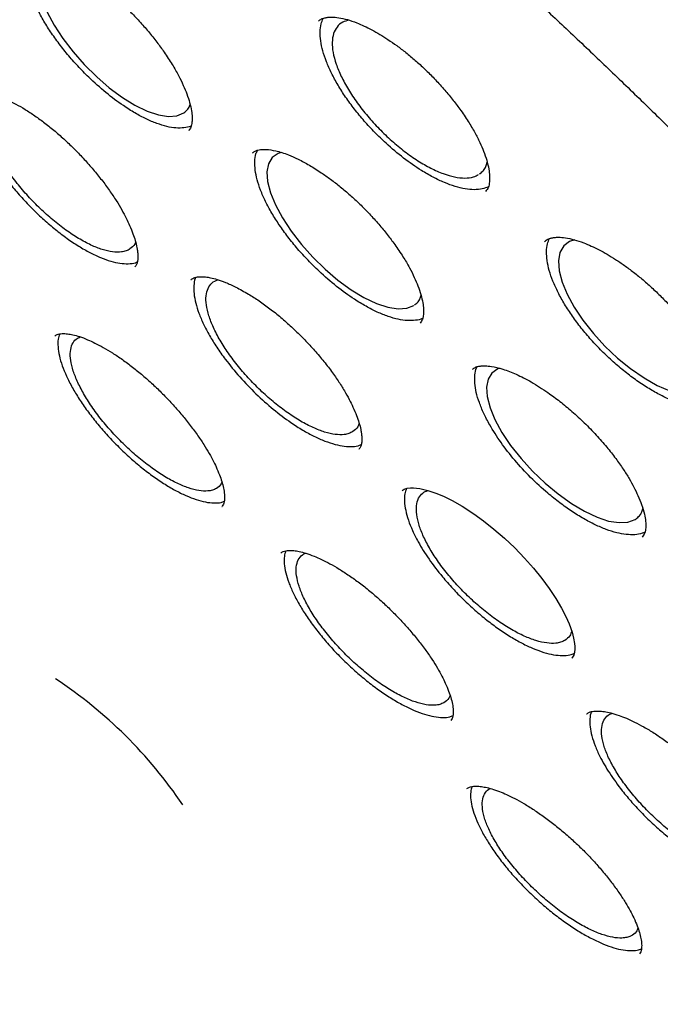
# Model space of a CAD drawing. Header units: millimetres. Extents: x 8 to 1577, y 12 to 2534.
# Tile 24 of 65: x 1329 to 1338, y 875 to 890. Entities that reach past the tile are written whole.
import ezdxf

# ---------------------------------------------------------------- set-up
doc = ezdxf.new("R2010")
doc.units = ezdxf.units.MM

msp = doc.modelspace()

# ---------------------------------------------------------------- linework, layer by layer
at = {"color": 7, "linetype": 'Continuous', "lineweight": 30}
for p, q in [((1335.371, 887.391), (1335.381, 887.395)), ((1331.18, 885.853), (1331.177, 885.85)), ((1331.628, 882.557), (1331.631, 882.56)), ((1336.927, 879.543), (1336.922, 879.539))]:
    msp.add_line(p, q, dxfattribs=at)
at = {"color": 7, "linetype": 'Continuous', "lineweight": 30, "flags": 128}
for points in [[(1329.172, 890.52), (1329.114, 890.503), (1329.032, 890.44), (1328.982, 890.349), (1328.962, 890.227), (1328.974, 890.085), (1329.017, 889.919), (1329.089, 889.742), (1329.192, 889.55), (1329.317, 889.358), (1329.467, 889.162), (1329.629, 888.977), (1329.81, 888.798), (1329.993, 888.641), (1330.183, 888.5), (1330.366, 888.388), (1330.545, 888.301), (1330.706, 888.247), (1330.854, 888.223), (1330.976, 888.233), (1331.076, 888.276), (1331.076, 888.276)], [(1332.488, 887.7), (1332.444, 887.688), (1332.359, 887.627), (1332.306, 887.538), (1332.283, 887.418), (1332.293, 887.279), (1332.335, 887.115), (1332.406, 886.94), (1332.508, 886.75), (1332.633, 886.56), (1332.783, 886.366), (1332.947, 886.182), (1333.129, 886.005), (1333.314, 885.848), (1333.507, 885.708), (1333.692, 885.596), (1333.875, 885.509), (1334.039, 885.454), (1334.19, 885.43), (1334.316, 885.438), (1334.418, 885.48), (1334.418, 885.48)], [(1336.753, 886.432), (1336.678, 886.409), (1336.592, 886.343), (1336.538, 886.249), (1336.515, 886.126), (1336.525, 885.984), (1336.568, 885.818), (1336.641, 885.642), (1336.745, 885.452), (1336.871, 885.263), (1337.024, 885.069), (1337.191, 884.888), (1337.376, 884.714), (1337.564, 884.561), (1337.76, 884.425), (1337.948, 884.318), (1338.133, 884.236), (1338.3, 884.187), (1338.454, 884.168), (1338.58, 884.182), (1338.685, 884.228), (1338.685, 884.228)], [(1335.666, 884.563), (1335.638, 884.556), (1335.551, 884.496), (1335.497, 884.409), (1335.473, 884.291), (1335.482, 884.154), (1335.523, 883.992), (1335.594, 883.82), (1335.696, 883.633), (1335.822, 883.445), (1335.973, 883.253), (1336.139, 883.071), (1336.323, 882.895), (1336.51, 882.74), (1336.705, 882.601), (1336.893, 882.489), (1337.078, 882.402), (1337.245, 882.347), (1337.398, 882.323), (1337.526, 882.33), (1337.631, 882.37), (1337.631, 882.37)], [(1334.245, 882.79), (1334.277, 882.81), (1334.321, 882.822), (1334.367, 882.827), (1334.409, 882.827), (1334.453, 882.824), (1334.504, 882.817), (1334.619, 882.791), (1334.735, 882.752), (1334.846, 882.706), (1334.971, 882.644), (1335.118, 882.561), (1335.287, 882.451), (1335.428, 882.349), (1335.578, 882.23), (1335.733, 882.096), (1335.882, 881.955), (1336.023, 881.809), (1336.155, 881.661), (1336.275, 881.512), (1336.383, 881.365), (1336.478, 881.221), (1336.56, 881.083), (1336.624, 880.959), (1336.671, 880.851), (1336.713, 880.734), (1336.736, 880.644), (1336.749, 880.568), (1336.753, 880.526), (1336.753, 880.486), (1336.749, 880.441), (1336.738, 880.396), (1336.711, 880.354), (1336.711, 880.354)]]:
    msp.add_lwpolyline(points, dxfattribs=at)
at = {"color": 7, "linetype": 'Continuous', "lineweight": 30}
msp.add_arc((1325.531, 874.494), 6.669, 34.0035, 56.488, dxfattribs=at)
for points, knots in [([(1306.867, 905.253), (1306.817, 905.203), (1306.72, 905.11), (1306.598, 904.981), (1306.502, 904.874), (1306.422, 904.78), (1306.353, 904.697), (1306.294, 904.622), (1306.237, 904.549), (1306.183, 904.476), (1306.128, 904.399), (1306.071, 904.316), (1306.011, 904.227), (1305.955, 904.138), (1305.907, 904.059), (1305.866, 903.99), (1305.829, 903.924), (1305.787, 903.849), (1305.738, 903.756), (1305.68, 903.642), (1305.621, 903.519), (1305.564, 903.391), (1305.512, 903.265), (1305.455, 903.121), (1305.397, 902.961), (1305.34, 902.786), (1305.292, 902.623), (1305.25, 902.47), (1305.214, 902.323), (1305.181, 902.174), (1305.15, 902.022), (1305.123, 901.871), (1305.098, 901.716), (1305.076, 901.555), (1305.055, 901.375), (1305.037, 901.176), (1305.023, 900.976), (1305.014, 900.789), (1305.009, 900.627), (1305.007, 900.482), (1305.007, 900.355), (1305.008, 900.244), (1305.011, 900.12), (1305.016, 899.971), (1305.024, 899.786), (1305.039, 899.555), (1305.063, 899.271), (1305.102, 898.926), (1305.154, 898.542), (1305.21, 898.203), (1305.262, 897.921), (1305.303, 897.714), (1305.345, 897.514), (1305.386, 897.332), (1305.423, 897.172), (1305.456, 897.034), (1305.484, 896.92), (1305.507, 896.829), (1305.525, 896.76), (1305.541, 896.697), (1305.56, 896.627), (1305.584, 896.535), (1305.615, 896.421), (1305.655, 896.278), (1305.705, 896.106), (1305.762, 895.912), (1305.824, 895.712), (1305.886, 895.515), (1305.974, 895.244), (1306.09, 894.903), (1306.235, 894.498), (1306.381, 894.106), (1306.537, 893.708), (1306.708, 893.287), (1306.9, 892.833), (1307.116, 892.344), (1307.357, 891.818), (1307.608, 891.293), (1307.863, 890.776), (1308.11, 890.292), (1308.357, 889.822), (1308.597, 889.376), (1308.828, 888.958), (1309.048, 888.567), (1309.227, 888.255), (1309.369, 888.012), (1309.474, 887.833), (1309.567, 887.675), (1309.645, 887.544), (1309.705, 887.444), (1309.755, 887.361), (1309.807, 887.275), (1309.871, 887.17), (1309.953, 887.035), (1310.054, 886.869), (1310.177, 886.671), (1310.318, 886.444), (1310.48, 886.187), (1310.661, 885.904), (1310.941, 885.469), (1311.319, 884.895), (1311.828, 884.143), (1312.375, 883.356), (1312.963, 882.536), (1313.61, 881.657), (1314.319, 880.721), (1315.097, 879.725), (1315.889, 878.743), (1316.693, 877.772), (1317.509, 876.815), (1318.383, 875.815), (1319.323, 874.772), (1320.332, 873.686), (1321.36, 872.611), (1322.413, 871.544), (1323.488, 870.485), (1324.584, 869.439), (1325.692, 868.413), (1326.811, 867.408), (1327.859, 866.495), (1328.841, 865.664), (1329.761, 864.906), (1330.702, 864.152), (1331.663, 863.403), (1332.606, 862.691), (1333.52, 862.02), (1334.392, 861.399), (1335.246, 860.808), (1335.929, 860.351), (1336.447, 860.011), (1336.807, 859.778), (1337.163, 859.551), (1337.506, 859.336), (1337.821, 859.141), (1338.097, 858.972), (1338.315, 858.841), (1338.482, 858.741), (1338.612, 858.663), (1338.743, 858.586), (1338.894, 858.497), (1339.075, 858.391), (1339.283, 858.27), (1339.515, 858.138), (1339.765, 857.996), (1340.075, 857.824), (1340.45, 857.619), (1340.893, 857.381), (1341.368, 857.134), (1341.875, 856.878), (1342.423, 856.609), (1342.987, 856.344), (1343.541, 856.094), (1344.047, 855.875), (1344.507, 855.685), (1344.923, 855.519), (1345.295, 855.377), (1345.636, 855.251), (1345.962, 855.136), (1346.288, 855.025), (1346.621, 854.916), (1346.962, 854.811), (1347.23, 854.732), (1347.419, 854.679), (1347.523, 854.65), (1347.611, 854.626), (1347.685, 854.607), (1347.746, 854.591), (1347.803, 854.576), (1347.87, 854.558), (1347.966, 854.534), (1348.095, 854.502), (1348.26, 854.463), (1348.455, 854.418), (1348.679, 854.37), (1348.961, 854.313), (1349.278, 854.255), (1349.61, 854.202), (1349.908, 854.161), (1350.174, 854.129), (1350.409, 854.106), (1350.614, 854.089), (1350.792, 854.077), (1350.948, 854.069), (1351.088, 854.063), (1351.216, 854.06), (1351.345, 854.058), (1351.485, 854.057), (1351.644, 854.058), (1351.82, 854.063), (1352.045, 854.073), (1352.317, 854.092), (1352.632, 854.125), (1352.96, 854.173), (1353.296, 854.238), (1353.587, 854.308), (1353.834, 854.379), (1354.027, 854.441), (1354.203, 854.504), (1354.357, 854.565), (1354.493, 854.622), (1354.673, 854.703), (1354.907, 854.819), (1355.133, 854.948), (1355.293, 855.049), (1355.384, 855.109), (1355.457, 855.159), (1355.52, 855.204), (1355.583, 855.25), (1355.657, 855.305), (1355.727, 855.36), (1355.786, 855.407), (1355.83, 855.443), (1355.868, 855.475), (1355.901, 855.504), (1355.936, 855.534), (1355.982, 855.574), (1356.046, 855.632), (1356.13, 855.71), (1356.232, 855.809), (1356.304, 855.885), (1356.343, 855.925)], [0, 0, 0, 0, 0.0037612, 0.0071325, 0.010107, 0.0126216, 0.0146703, 0.0165237, 0.0183593, 0.0202922, 0.0221271, 0.0242578, 0.0266634, 0.0289199, 0.0308594, 0.0324824, 0.0338915, 0.0354563, 0.0378364, 0.0405522, 0.0435739, 0.0465749, 0.0494647, 0.0522435, 0.0563858, 0.0602464, 0.0638156, 0.0670119, 0.0701336, 0.0732715, 0.0764258, 0.0797207, 0.0826672, 0.0859454, 0.089555, 0.0934958, 0.0977609, 0.1011933, 0.1042697, 0.1069905, 0.1093558, 0.1113659, 0.1131681, 0.1162293, 0.1195918, 0.1232554, 0.1287259, 0.1347591, 0.1413544, 0.1485111, 0.1519068, 0.1554125, 0.158735, 0.1616796, 0.1642466, 0.1664363, 0.1682487, 0.169684, 0.1707424, 0.1715448, 0.1726326, 0.1740709, 0.1758596, 0.1779986, 0.1807559, 0.1838547, 0.1869237, 0.1899175, 0.1928361, 0.1991899, 0.2051561, 0.2107353, 0.21633, 0.2223797, 0.2287643, 0.2355876, 0.2428494, 0.2505494, 0.2571069, 0.2637725, 0.2700162, 0.2758033, 0.2813764, 0.286449, 0.2910213, 0.2935247, 0.2958481, 0.2979239, 0.2996026, 0.3008786, 0.3017705, 0.3028024, 0.3041496, 0.3058119, 0.3079608, 0.3104772, 0.3133609, 0.3166119, 0.32023, 0.324065, 0.3330153, 0.3418308, 0.3521492, 0.3622765, 0.3722132, 0.3845875, 0.3967737, 0.4088324, 0.4207637, 0.4325677, 0.4442448, 0.4579126, 0.4715784, 0.4852431, 0.4989076, 0.5128207, 0.5267343, 0.5406485, 0.5545636, 0.5684798, 0.5795193, 0.5907973, 0.6023141, 0.6140701, 0.626066, 0.6369469, 0.6477322, 0.6582901, 0.6686206, 0.6731849, 0.6777033, 0.6821759, 0.6865992, 0.6906609, 0.6941574, 0.6970886, 0.6989913, 0.7005465, 0.7020732, 0.7040071, 0.7063509, 0.7090519, 0.712072, 0.7153202, 0.7187966, 0.7241588, 0.7299871, 0.7362819, 0.7430435, 0.7502641, 0.7584749, 0.7661201, 0.7731991, 0.7797114, 0.7856566, 0.7910342, 0.7958441, 0.8005921, 0.8054121, 0.8104062, 0.8155747, 0.8209177, 0.8227558, 0.8243703, 0.825754, 0.8269068, 0.8278287, 0.8286016, 0.8296328, 0.8309777, 0.8331139, 0.8357463, 0.8388751, 0.8425007, 0.8466133, 0.8526963, 0.8582923, 0.8634009, 0.8680217, 0.8721542, 0.875798, 0.8789117, 0.8817373, 0.884285, 0.8865547, 0.8888187, 0.8914116, 0.8943735, 0.8977047, 0.9014056, 0.9072819, 0.913569, 0.9202219, 0.9272412, 0.9345743, 0.9389708, 0.9433168, 0.9472667, 0.9507727, 0.9538342, 0.9566487, 0.9634253, 0.9704035, 0.9730075, 0.9752887, 0.9772005, 0.9784381, 0.9800141, 0.9819288, 0.9840733, 0.9853575, 0.9864916, 0.9874755, 0.9883091, 0.9890629, 0.9901212, 0.991834, 0.9940511, 0.9967728, 1, 1, 1, 1]), ([(1307.827, 903.103), (1307.884, 903.15), (1308.003, 903.246), (1308.197, 903.379), (1308.405, 903.505), (1308.624, 903.62), (1308.853, 903.724), (1309.092, 903.816), (1309.341, 903.898), (1309.6, 903.968), (1309.869, 904.027), (1310.147, 904.075), (1310.435, 904.111), (1310.733, 904.137), (1311.04, 904.151), (1311.356, 904.154), (1311.681, 904.146), (1312.016, 904.127), (1312.36, 904.096), (1312.712, 904.054), (1313.073, 904.001), (1313.442, 903.937), (1313.82, 903.861), (1314.206, 903.774), (1314.6, 903.676), (1315.002, 903.567), (1315.411, 903.447), (1315.827, 903.315), (1316.251, 903.173), (1316.682, 903.019), (1317.119, 902.855), (1317.563, 902.68), (1318.013, 902.494), (1318.469, 902.297), (1318.932, 902.09), (1319.399, 901.872), (1319.873, 901.644), (1320.351, 901.405), (1320.834, 901.157), (1321.323, 900.898), (1321.815, 900.629), (1322.312, 900.35), (1322.813, 900.062), (1323.317, 899.764), (1323.826, 899.457), (1324.337, 899.14), (1324.852, 898.814), (1325.369, 898.479), (1325.889, 898.136), (1326.411, 897.783), (1326.935, 897.423), (1327.461, 897.053), (1327.988, 896.676), (1328.517, 896.291), (1329.047, 895.898), (1329.578, 895.497), (1330.109, 895.088), (1330.641, 894.673), (1331.172, 894.25), (1331.704, 893.821), (1332.235, 893.385), (1332.765, 892.943), (1333.294, 892.494), (1333.822, 892.039), (1334.349, 891.579), (1334.874, 891.112), (1335.396, 890.641), (1335.917, 890.164), (1336.435, 889.683), (1336.951, 889.196), (1337.464, 888.706), (1337.973, 888.21), (1338.479, 887.711), (1338.982, 887.209), (1339.48, 886.702), (1339.974, 886.193), (1340.465, 885.68), (1340.95, 885.164), (1341.431, 884.646), (1341.906, 884.126), (1342.376, 883.603), (1342.841, 883.079), (1343.3, 882.553), (1343.754, 882.026), (1344.201, 881.497), (1344.641, 880.968), (1345.075, 880.438), (1345.503, 879.908), (1345.923, 879.378), (1346.337, 878.848), (1346.742, 878.318), (1347.141, 877.789), (1347.531, 877.261), (1347.914, 876.734), (1348.289, 876.209), (1348.655, 875.685), (1349.013, 875.163), (1349.362, 874.643), (1349.703, 874.126), (1350.034, 873.611), (1350.357, 873.099), (1350.67, 872.59), (1350.974, 872.085), (1351.268, 871.583), (1351.553, 871.086), (1351.828, 870.592), (1352.093, 870.103), (1352.348, 869.618), (1352.592, 869.138), (1352.827, 868.663), (1353.051, 868.193), (1353.264, 867.729), (1353.467, 867.271), (1353.66, 866.818), (1353.841, 866.372), (1354.012, 865.932), (1354.172, 865.499), (1354.32, 865.072), (1354.458, 864.653), (1354.585, 864.241), (1354.7, 863.836), (1354.804, 863.439), (1354.898, 863.05), (1354.979, 862.669), (1355.05, 862.296), (1355.109, 861.931), (1355.157, 861.575), (1355.194, 861.228), (1355.219, 860.89), (1355.234, 860.56), (1355.236, 860.24), (1355.228, 859.93), (1355.209, 859.628), (1355.178, 859.337), (1355.136, 859.055), (1355.084, 858.782), (1355.02, 858.52), (1354.945, 858.267), (1354.859, 858.024), (1354.762, 857.792), (1354.654, 857.569), (1354.535, 857.356), (1354.404, 857.154), (1354.285, 856.99), (1354.206, 856.898), (1354.179, 856.865)], [0, 0, 0, 0, 0.0066712, 0.0138408, 0.0209964, 0.0281344, 0.0352527, 0.0423507, 0.049429, 0.056489, 0.0635328, 0.0705627, 0.0775809, 0.0845897, 0.0915911, 0.0985868, 0.1055785, 0.1125673, 0.1195544, 0.1265405, 0.1335264, 0.1405124, 0.1474989, 0.1544863, 0.1614749, 0.1684646, 0.1754558, 0.1824484, 0.1894425, 0.1964381, 0.2034351, 0.2104336, 0.2174334, 0.2244346, 0.2314371, 0.2384408, 0.2454456, 0.2524516, 0.2594586, 0.2664666, 0.2734756, 0.2804854, 0.2874961, 0.2945075, 0.3015197, 0.3085325, 0.315546, 0.3225601, 0.3295748, 0.33659, 0.3436057, 0.3506219, 0.3576385, 0.3646555, 0.3716728, 0.3786906, 0.3857086, 0.392727, 0.3997456, 0.4067645, 0.4137836, 0.4208029, 0.4278225, 0.4348422, 0.441862, 0.448882, 0.4559021, 0.4629224, 0.4699427, 0.4769631, 0.4839835, 0.491004, 0.4980246, 0.5050451, 0.5120657, 0.5190862, 0.5261067, 0.5331271, 0.5401475, 0.5471678, 0.554188, 0.5612081, 0.568228, 0.5752478, 0.5822675, 0.5892869, 0.5963062, 0.6033253, 0.6103441, 0.6173626, 0.6243809, 0.6313988, 0.6384165, 0.6454337, 0.6524506, 0.6594671, 0.6664832, 0.6734988, 0.6805138, 0.6875284, 0.6945424, 0.7015557, 0.7085684, 0.7155805, 0.7225917, 0.7296022, 0.7366119, 0.7436207, 0.7506285, 0.7576354, 0.7646411, 0.7716458, 0.7786493, 0.7856515, 0.7926525, 0.7996521, 0.8066503, 0.813647, 0.8206423, 0.827636, 0.8346282, 0.8416188, 0.848608, 0.8555959, 0.8625824, 0.869568, 0.8765527, 0.8835371, 0.8905215, 0.8975065, 0.9044928, 0.9114814, 0.9184734, 0.9254703, 0.9324737, 0.9394856, 0.9465081, 0.9535435, 0.9605941, 0.967662, 0.9747491, 0.9818563, 0.9889838, 0.9961302, 1, 1, 1, 1]), ([(1307.648, 902.567), (1307.624, 902.539), (1307.547, 902.449), (1307.427, 902.284), (1307.289, 902.074), (1307.162, 901.853), (1307.047, 901.621), (1306.943, 901.379), (1306.851, 901.126), (1306.77, 900.863), (1306.7, 900.59), (1306.642, 900.308), (1306.596, 900.015), (1306.562, 899.713), (1306.539, 899.401), (1306.528, 899.08), (1306.529, 898.75), (1306.542, 898.411), (1306.566, 898.063), (1306.602, 897.707), (1306.65, 897.342), (1306.71, 896.97), (1306.781, 896.589), (1306.863, 896.201), (1306.957, 895.805), (1307.063, 895.401), (1307.18, 894.991), (1307.308, 894.573), (1307.447, 894.149), (1307.598, 893.718), (1307.759, 893.28), (1307.932, 892.837), (1308.115, 892.387), (1308.309, 891.932), (1308.514, 891.471), (1308.73, 891.004), (1308.955, 890.532), (1309.192, 890.056), (1309.438, 889.574), (1309.695, 889.088), (1309.961, 888.598), (1310.238, 888.104), (1310.524, 887.605), (1310.82, 887.103), (1311.125, 886.598), (1311.44, 886.09), (1311.764, 885.578), (1312.097, 885.064), (1312.438, 884.548), (1312.789, 884.029), (1313.148, 883.508), (1313.515, 882.986), (1313.89, 882.462), (1314.274, 881.937), (1314.665, 881.411), (1315.064, 880.884), (1315.471, 880.357), (1315.884, 879.829), (1316.305, 879.302), (1316.733, 878.774), (1317.167, 878.248), (1317.608, 877.722), (1318.055, 877.197), (1318.508, 876.673), (1318.967, 876.15), (1319.431, 875.63), (1319.901, 875.111), (1320.376, 874.595), (1320.856, 874.081), (1321.341, 873.57), (1321.83, 873.061), (1322.323, 872.556), (1322.821, 872.055), (1323.322, 871.557), (1323.827, 871.063), (1324.335, 870.573), (1324.846, 870.087), (1325.36, 869.606), (1325.877, 869.13), (1326.395, 868.659), (1326.916, 868.193), (1327.439, 867.733), (1327.964, 867.279), (1328.49, 866.83), (1329.017, 866.387), (1329.545, 865.951), (1330.073, 865.522), (1330.602, 865.099), (1331.131, 864.683), (1331.659, 864.274), (1332.188, 863.873), (1332.716, 863.479), (1333.243, 863.093), (1333.768, 862.715), (1334.293, 862.344), (1334.816, 861.982), (1335.337, 861.629), (1335.855, 861.284), (1336.372, 860.948), (1336.886, 860.621), (1337.397, 860.303), (1337.905, 859.994), (1338.41, 859.695), (1338.911, 859.405), (1339.408, 859.124), (1339.902, 858.854), (1340.391, 858.593), (1340.875, 858.343), (1341.356, 858.102), (1341.831, 857.872), (1342.301, 857.652), (1342.766, 857.443), (1343.225, 857.245), (1343.678, 857.057), (1344.126, 856.88), (1344.567, 856.713), (1345.002, 856.558), (1345.431, 856.414), (1345.852, 856.281), (1346.267, 856.159), (1346.675, 856.049), (1347.075, 855.949), (1347.468, 855.862), (1347.853, 855.785), (1348.231, 855.72), (1348.6, 855.667), (1348.961, 855.626), (1349.314, 855.596), (1349.658, 855.578), (1349.994, 855.571), (1350.321, 855.577), (1350.638, 855.594), (1350.947, 855.623), (1351.245, 855.663), (1351.535, 855.716), (1351.814, 855.78), (1352.083, 855.856), (1352.342, 855.944), (1352.591, 856.043), (1352.829, 856.154), (1353.056, 856.276), (1353.273, 856.409), (1353.472, 856.548), (1353.593, 856.647), (1353.65, 856.693)], [0, 0, 0, 0, 0.003066, 0.009994, 0.01693, 0.023877, 0.030838, 0.037815, 0.04481, 0.051823, 0.058853, 0.065899, 0.072959, 0.080031, 0.087114, 0.094205, 0.101302, 0.108404, 0.11551, 0.122619, 0.129728, 0.136838, 0.143948, 0.151058, 0.158166, 0.165273, 0.172379, 0.179484, 0.186587, 0.193688, 0.200788, 0.207887, 0.214984, 0.222079, 0.229174, 0.236267, 0.243359, 0.250449, 0.257539, 0.264628, 0.271715, 0.278802, 0.285888, 0.292973, 0.300057, 0.307141, 0.314223, 0.321306, 0.328387, 0.335468, 0.342549, 0.349629, 0.356709, 0.363788, 0.370867, 0.377945, 0.385024, 0.392101, 0.399179, 0.406256, 0.413333, 0.42041, 0.427487, 0.434563, 0.44164, 0.448716, 0.455792, 0.462868, 0.469944, 0.47702, 0.484095, 0.491171, 0.498247, 0.505322, 0.512398, 0.519474, 0.526549, 0.533625, 0.540701, 0.547777, 0.554853, 0.561929, 0.569005, 0.576081, 0.583158, 0.590235, 0.597311, 0.604389, 0.611466, 0.618544, 0.625621, 0.6327, 0.639778, 0.646857, 0.653937, 0.661016, 0.668096, 0.675177, 0.682258, 0.68934, 0.696422, 0.703505, 0.710589, 0.717673, 0.724758, 0.731844, 0.738931, 0.746019, 0.753107, 0.760197, 0.767288, 0.77438, 0.781473, 0.788567, 0.795663, 0.802761, 0.809859, 0.816959, 0.824061, 0.831164, 0.838269, 0.845376, 0.852483, 0.859593, 0.866703, 0.873814, 0.880926, 0.888038, 0.895148, 0.902257, 0.909364, 0.916466, 0.923563, 0.930652, 0.937733, 0.944802, 0.951858, 0.958898, 0.965922, 0.972928, 0.979917, 0.986887, 0.993842, 1, 1, 1, 1]), ([(1328.751, 890.525), (1328.763, 890.534), (1328.784, 890.551), (1328.824, 890.563), (1328.862, 890.57), (1328.902, 890.572), (1328.955, 890.571), (1329.029, 890.561), (1329.133, 890.536), (1329.256, 890.492), (1329.399, 890.427), (1329.56, 890.338), (1329.719, 890.235), (1329.87, 890.124), (1330.01, 890.012), (1330.151, 889.889), (1330.292, 889.754), (1330.43, 889.609), (1330.562, 889.459), (1330.683, 889.307), (1330.799, 889.147), (1330.906, 888.983), (1330.999, 888.822), (1331.069, 888.678), (1331.123, 888.546), (1331.163, 888.421), (1331.187, 888.311), (1331.198, 888.212), (1331.195, 888.132), (1331.181, 888.063), (1331.158, 888.032), (1331.146, 888.016)], [0, 0, 0, 0, 0.038942, 0.070678, 0.095185, 0.113869, 0.132282, 0.163524, 0.196198, 0.231272, 0.268807, 0.308807, 0.350527, 0.382709, 0.415604, 0.449177, 0.483417, 0.518344, 0.553976, 0.588857, 0.621823, 0.662767, 0.70029, 0.734419, 0.766535, 0.801346, 0.839133, 0.869567, 0.905768, 0.949252, 1, 1, 1, 1]), ([(1331.183, 888.087), (1331.181, 888.086), (1331.152, 888.069), (1331.079, 888.057), (1330.963, 888.053), (1330.83, 888.075), (1330.685, 888.12), (1330.53, 888.185), (1330.366, 888.272), (1330.17, 888.396), (1329.942, 888.567), (1329.719, 888.767), (1329.534, 888.956), (1329.384, 889.126), (1329.247, 889.301), (1329.123, 889.477), (1329.016, 889.653), (1328.928, 889.823), (1328.858, 889.987), (1328.81, 890.141), (1328.783, 890.282), (1328.779, 890.407), (1328.791, 890.502), (1328.813, 890.546), (1328.821, 890.561)], [0, 0, 0, 0, 0.003012, 0.049061, 0.095851, 0.141914, 0.188132, 0.234717, 0.280746, 0.327207, 0.396633, 0.466143, 0.512478, 0.558498, 0.605161, 0.651326, 0.697357, 0.744114, 0.790188, 0.836237, 0.883071, 0.929154, 0.97521, 1, 1, 1, 1]), ([(1333.031, 889.61), (1333.045, 889.621), (1333.07, 889.641), (1333.116, 889.656), (1333.166, 889.666), (1333.232, 889.669), (1333.324, 889.662), (1333.447, 889.635), (1333.606, 889.581), (1333.804, 889.488), (1334.003, 889.369), (1334.169, 889.254), (1334.302, 889.153), (1334.438, 889.039), (1334.577, 888.913), (1334.715, 888.775), (1334.849, 888.628), (1334.973, 888.479), (1335.094, 888.32), (1335.205, 888.157), (1335.301, 887.994), (1335.375, 887.849), (1335.433, 887.713), (1335.478, 887.582), (1335.505, 887.465), (1335.518, 887.357), (1335.515, 887.267), (1335.5, 887.188), (1335.472, 887.152), (1335.457, 887.133)], [0, 0, 0, 0, 0.041909, 0.075078, 0.099966, 0.124593, 0.161369, 0.200363, 0.238429, 0.293707, 0.349208, 0.378772, 0.409527, 0.441444, 0.474512, 0.50875, 0.544178, 0.579076, 0.612062, 0.653036, 0.690591, 0.724752, 0.757032, 0.792563, 0.831645, 0.863419, 0.901308, 0.946845, 1, 1, 1, 1]), ([(1335.498, 887.203), (1335.47, 887.191), (1335.409, 887.167), (1335.295, 887.157), (1335.163, 887.169), (1335.017, 887.204), (1334.861, 887.261), (1334.696, 887.339), (1334.498, 887.454), (1334.266, 887.615), (1334.038, 887.807), (1333.848, 887.991), (1333.694, 888.158), (1333.552, 888.331), (1333.423, 888.506), (1333.311, 888.682), (1333.218, 888.854), (1333.144, 889.021), (1333.091, 889.178), (1333.06, 889.324), (1333.052, 889.456), (1333.064, 889.566), (1333.088, 889.623), (1333.1, 889.649)], [0, 0, 0, 0, 0.041666, 0.088206, 0.133979, 0.179806, 0.226123, 0.271871, 0.317948, 0.38692, 0.455953, 0.502038, 0.547746, 0.594043, 0.640069, 0.685779, 0.732068, 0.77801, 0.823747, 0.870099, 0.915945, 0.961694, 1, 1, 1, 1]), ([(1333.474, 889.623), (1333.443, 889.615), (1333.372, 889.596), (1333.297, 889.529), (1333.245, 889.431), (1333.225, 889.306), (1333.238, 889.157), (1333.282, 888.99), (1333.358, 888.807), (1333.461, 888.617), (1333.591, 888.421), (1333.742, 888.229), (1333.912, 888.042), (1334.093, 887.869), (1334.283, 887.712), (1334.474, 887.578), (1334.664, 887.469), (1334.844, 887.39), (1335.011, 887.341), (1335.158, 887.325), (1335.277, 887.337), (1335.332, 887.369), (1335.356, 887.383)], [0, 0, 0, 0, 0.04211, 0.093943, 0.1443, 0.196116, 0.246446, 0.298233, 0.348534, 0.400292, 0.450576, 0.502317, 0.552603, 0.604347, 0.654652, 0.706418, 0.756752, 0.808548, 0.858905, 0.910723, 0.961079, 1, 1, 1, 1]), ([(1327.963, 888.539), (1327.975, 888.549), (1327.997, 888.566), (1328.039, 888.576), (1328.084, 888.581), (1328.138, 888.58), (1328.208, 888.572), (1328.304, 888.549), (1328.409, 888.512), (1328.522, 888.463), (1328.64, 888.404), (1328.771, 888.328), (1328.912, 888.236), (1329.058, 888.129), (1329.205, 888.011), (1329.351, 887.883), (1329.493, 887.746), (1329.63, 887.602), (1329.761, 887.453), (1329.884, 887.302), (1329.996, 887.15), (1330.093, 887.004), (1330.174, 886.87), (1330.238, 886.749), (1330.293, 886.633), (1330.337, 886.523), (1330.373, 886.414), (1330.393, 886.331), (1330.403, 886.264), (1330.408, 886.211), (1330.408, 886.159), (1330.402, 886.112), (1330.389, 886.07), (1330.373, 886.049), (1330.364, 886.039)], [0, 0, 0, 0, 0.045694, 0.080959, 0.106112, 0.128367, 0.157266, 0.187352, 0.22134, 0.249444, 0.279791, 0.312368, 0.346735, 0.381276, 0.415824, 0.45039, 0.484997, 0.519653, 0.55435, 0.589081, 0.623851, 0.657545, 0.688875, 0.717675, 0.743997, 0.775292, 0.803568, 0.836223, 0.854621, 0.874404, 0.897973, 0.92691, 0.960958, 1, 1, 1, 1]), ([(1328.03, 888.572), (1328.028, 888.569), (1328.012, 888.539), (1328.001, 888.463), (1328, 888.346), (1328.022, 888.211), (1328.066, 888.063), (1328.132, 887.904), (1328.216, 887.737), (1328.32, 887.564), (1328.44, 887.389), (1328.574, 887.215), (1328.721, 887.044), (1328.878, 886.879), (1329.042, 886.724), (1329.21, 886.58), (1329.38, 886.451), (1329.549, 886.338), (1329.713, 886.244), (1329.869, 886.171), (1330.016, 886.118), (1330.151, 886.088), (1330.27, 886.082), (1330.354, 886.09), (1330.391, 886.108), (1330.4, 886.112)], [0, 0, 0, 0, 0.006057, 0.052408, 0.098595, 0.145917, 0.192267, 0.238453, 0.285567, 0.331906, 0.378315, 0.425188, 0.471479, 0.518162, 0.565026, 0.611275, 0.65802, 0.704908, 0.751186, 0.79794, 0.844564, 0.890898, 0.93788, 0.984324, 1, 1, 1, 1]), ([(1330.293, 886.299), (1330.275, 886.289), (1330.238, 886.268), (1330.157, 886.251), (1330.044, 886.252), (1329.895, 886.286), (1329.727, 886.352), (1329.549, 886.448), (1329.362, 886.571), (1329.175, 886.717), (1328.989, 886.883), (1328.814, 887.063), (1328.65, 887.254), (1328.507, 887.447), (1328.384, 887.641), (1328.289, 887.827), (1328.221, 888.002), (1328.184, 888.158), (1328.179, 888.295), (1328.205, 888.404), (1328.261, 888.487), (1328.321, 888.516), (1328.351, 888.53)], [0, 0, 0, 0, 0.032294, 0.064948, 0.116228, 0.168993, 0.220262, 0.273018, 0.324294, 0.377058, 0.428355, 0.481141, 0.532465, 0.585279, 0.636622, 0.689455, 0.740803, 0.79364, 0.844976, 0.897799, 0.94911, 1, 1, 1, 1]), ([(1331.076, 888.276), (1331.092, 888.29), (1331.124, 888.317), (1331.155, 888.358), (1331.163, 888.391), (1331.166, 888.4)], [0, 0, 0, 0, 0.418043, 0.840765, 1, 1, 1, 1]), ([(1332.075, 887.696), (1332.086, 887.705), (1332.108, 887.722), (1332.148, 887.735), (1332.186, 887.743), (1332.227, 887.746), (1332.294, 887.745), (1332.411, 887.729), (1332.572, 887.678), (1332.739, 887.604), (1332.9, 887.518), (1333.058, 887.418), (1333.209, 887.312), (1333.349, 887.203), (1333.491, 887.083), (1333.633, 886.951), (1333.773, 886.809), (1333.907, 886.661), (1334.029, 886.512), (1334.148, 886.353), (1334.258, 886.191), (1334.352, 886.031), (1334.424, 885.888), (1334.48, 885.757), (1334.522, 885.632), (1334.547, 885.522), (1334.558, 885.422), (1334.557, 885.341), (1334.543, 885.271), (1334.519, 885.24), (1334.506, 885.223)], [0, 0, 0, 0, 0.038133, 0.069338, 0.093594, 0.112307, 0.131004, 0.179963, 0.232711, 0.270173, 0.309472, 0.350409, 0.382105, 0.414603, 0.44787, 0.481893, 0.51669, 0.552283, 0.587171, 0.620145, 0.661101, 0.698635, 0.732772, 0.764908, 0.799809, 0.83776, 0.868368, 0.904844, 0.948728, 1, 1, 1, 1]), ([(1334.543, 885.292), (1334.542, 885.291), (1334.514, 885.274), (1334.44, 885.261), (1334.324, 885.255), (1334.191, 885.275), (1334.044, 885.316), (1333.888, 885.379), (1333.722, 885.463), (1333.524, 885.584), (1333.293, 885.75), (1333.067, 885.947), (1332.878, 886.133), (1332.726, 886.3), (1332.586, 886.473), (1332.46, 886.648), (1332.35, 886.822), (1332.259, 886.991), (1332.188, 887.154), (1332.137, 887.308), (1332.109, 887.448), (1332.104, 887.574), (1332.115, 887.671), (1332.138, 887.716), (1332.146, 887.733)], [0, 0, 0, 0, 0.002383, 0.048296, 0.095137, 0.141151, 0.187171, 0.233754, 0.279737, 0.326049, 0.395391, 0.46479, 0.511122, 0.557061, 0.603616, 0.649844, 0.695794, 0.742375, 0.788472, 0.834452, 0.881139, 0.92713, 0.973122, 1, 1, 1, 1]), ([(1335.381, 887.395), (1335.397, 887.41), (1335.43, 887.44), (1335.465, 887.493), (1335.476, 887.539), (1335.48, 887.559)], [0, 0, 0, 0, 0.351372, 0.7066711, 1, 1, 1, 1]), ([(1336.316, 886.41), (1336.331, 886.421), (1336.357, 886.442), (1336.405, 886.458), (1336.456, 886.467), (1336.524, 886.471), (1336.618, 886.464), (1336.742, 886.438), (1336.903, 886.384), (1337.104, 886.293), (1337.306, 886.175), (1337.475, 886.061), (1337.61, 885.961), (1337.748, 885.849), (1337.888, 885.724), (1338.029, 885.588), (1338.164, 885.443), (1338.29, 885.296), (1338.412, 885.138), (1338.524, 884.977), (1338.621, 884.816), (1338.696, 884.673), (1338.755, 884.54), (1338.799, 884.411), (1338.827, 884.297), (1338.84, 884.192), (1338.838, 884.104), (1338.823, 884.026), (1338.796, 883.99), (1338.781, 883.971)], [0, 0, 0, 0, 0.042775, 0.076425, 0.101415, 0.126001, 0.162622, 0.201436, 0.239422, 0.29477, 0.350475, 0.380123, 0.410946, 0.442917, 0.476019, 0.510274, 0.545703, 0.580603, 0.613589, 0.654564, 0.692119, 0.726275, 0.758496, 0.793769, 0.83239, 0.863701, 0.901264, 0.946707, 1, 1, 1, 1]), ([(1330.374, 886.402), (1330.37, 886.391), (1330.355, 886.345), (1330.32, 886.319), (1330.293, 886.299)], [0, 0, 0, 0, 0.238692, 1, 1, 1, 1]), ([(1338.821, 884.039), (1338.791, 884.026), (1338.728, 884.002), (1338.61, 883.992), (1338.477, 884.003), (1338.329, 884.038), (1338.171, 884.093), (1338.004, 884.171), (1337.832, 884.268), (1337.657, 884.382), (1337.482, 884.513), (1337.311, 884.658), (1337.146, 884.814), (1336.99, 884.979), (1336.846, 885.15), (1336.716, 885.324), (1336.603, 885.497), (1336.508, 885.668), (1336.433, 885.832), (1336.379, 885.988), (1336.349, 886.132), (1336.34, 886.263), (1336.351, 886.371), (1336.376, 886.426), (1336.387, 886.45)], [0, 0, 0, 0, 0.043899, 0.090488, 0.13625, 0.181988, 0.228351, 0.274095, 0.320078, 0.366257, 0.411969, 0.458155, 0.504235, 0.549921, 0.596194, 0.642263, 0.687944, 0.734169, 0.780175, 0.825887, 0.872151, 0.918008, 0.963739, 1, 1, 1, 1]), ([(1331.18, 885.852), (1331.192, 885.862), (1331.213, 885.878), (1331.251, 885.889), (1331.29, 885.895), (1331.334, 885.897), (1331.39, 885.894), (1331.466, 885.882), (1331.562, 885.857), (1331.685, 885.813), (1331.837, 885.744), (1332.001, 885.653), (1332.168, 885.547), (1332.326, 885.433), (1332.485, 885.306), (1332.642, 885.167), (1332.795, 885.019), (1332.941, 884.864), (1333.079, 884.704), (1333.206, 884.543), (1333.316, 884.387), (1333.406, 884.244), (1333.477, 884.116), (1333.537, 883.995), (1333.585, 883.883), (1333.623, 883.771), (1333.644, 883.687), (1333.656, 883.619), (1333.661, 883.564), (1333.662, 883.511), (1333.656, 883.463), (1333.643, 883.419), (1333.626, 883.398), (1333.617, 883.387)], [0, 0, 0, 0, 0.043207, 0.075404, 0.096968, 0.116004, 0.141596, 0.16749, 0.196669, 0.23099, 0.270515, 0.315252, 0.351792, 0.388694, 0.42566, 0.462712, 0.499874, 0.537144, 0.574512, 0.611973, 0.648219, 0.681676, 0.712142, 0.73966, 0.771841, 0.800314, 0.833382, 0.852137, 0.872372, 0.896424, 0.925862, 0.960422, 1, 1, 1, 1]), ([(1331.251, 885.888), (1331.247, 885.881), (1331.229, 885.848), (1331.219, 885.769), (1331.22, 885.651), (1331.244, 885.515), (1331.291, 885.367), (1331.359, 885.209), (1331.446, 885.043), (1331.552, 884.871), (1331.696, 884.669), (1331.884, 884.439), (1332.121, 884.192), (1332.373, 883.967), (1332.604, 883.794), (1332.802, 883.666), (1332.968, 883.576), (1333.125, 883.506), (1333.273, 883.457), (1333.409, 883.429), (1333.527, 883.426), (1333.61, 883.436), (1333.645, 883.455), (1333.653, 883.459)], [0, 0, 0, 0, 0.010508, 0.056775, 0.102804, 0.149934, 0.196196, 0.242413, 0.289253, 0.335484, 0.382027, 0.45174, 0.521502, 0.591289, 0.660986, 0.707666, 0.753895, 0.800654, 0.846976, 0.893254, 0.940341, 0.986571, 1, 1, 1, 1]), ([(1333.531, 883.646), (1333.512, 883.636), (1333.475, 883.616), (1333.392, 883.598), (1333.277, 883.6), (1333.125, 883.634), (1332.955, 883.699), (1332.774, 883.793), (1332.585, 883.916), (1332.395, 884.06), (1332.207, 884.225), (1332.03, 884.403), (1331.865, 884.592), (1331.72, 884.783), (1331.597, 884.975), (1331.502, 885.159), (1331.434, 885.332), (1331.398, 885.487), (1331.394, 885.622), (1331.422, 885.73), (1331.478, 885.812), (1331.538, 885.84), (1331.567, 885.853)], [0, 0, 0, 0, 0.032397, 0.065155, 0.11657, 0.169475, 0.22087, 0.273754, 0.325142, 0.37802, 0.42942, 0.48231, 0.533733, 0.586649, 0.638098, 0.69104, 0.742505, 0.795464, 0.846929, 0.899887, 0.951336, 1, 1, 1, 1]), ([(1334.425, 885.486), (1334.44, 885.497), (1334.471, 885.522), (1334.505, 885.567), (1334.516, 885.608), (1334.521, 885.626)], [0, 0, 0, 0, 0.323864, 0.708236, 1, 1, 1, 1]), ([(1329.2, 885.033), (1329.211, 885.041), (1329.23, 885.056), (1329.267, 885.065), (1329.304, 885.069), (1329.345, 885.07), (1329.395, 885.066), (1329.464, 885.054), (1329.562, 885.027), (1329.67, 884.987), (1329.786, 884.933), (1329.906, 884.87), (1330.04, 884.79), (1330.183, 884.695), (1330.33, 884.585), (1330.478, 884.465), (1330.625, 884.335), (1330.767, 884.197), (1330.905, 884.053), (1331.035, 883.905), (1331.157, 883.755), (1331.268, 883.605), (1331.365, 883.462), (1331.444, 883.33), (1331.508, 883.212), (1331.561, 883.1), (1331.603, 882.994), (1331.637, 882.891), (1331.655, 882.815), (1331.664, 882.755), (1331.668, 882.708), (1331.667, 882.664), (1331.662, 882.623), (1331.652, 882.587), (1331.639, 882.57), (1331.631, 882.561)], [0, 0, 0, 0, 0.042047, 0.075853, 0.101295, 0.119911, 0.137698, 0.166649, 0.196801, 0.230862, 0.259021, 0.28942, 0.322042, 0.356445, 0.39101, 0.425569, 0.460137, 0.494735, 0.529373, 0.564047, 0.59875, 0.633486, 0.667145, 0.698437, 0.727198, 0.75348, 0.784726, 0.812804, 0.844236, 0.86159, 0.880045, 0.902173, 0.929676, 0.962336, 1, 1, 1, 1]), ([(1329.271, 885.065), (1329.263, 885.04), (1329.245, 884.985), (1329.245, 884.877), (1329.264, 884.749), (1329.306, 884.606), (1329.37, 884.452), (1329.452, 884.289), (1329.554, 884.12), (1329.673, 883.947), (1329.806, 883.775), (1329.952, 883.605), (1330.109, 883.44), (1330.273, 883.284), (1330.442, 883.138), (1330.613, 883.007), (1330.782, 882.891), (1330.948, 882.792), (1331.106, 882.714), (1331.255, 882.656), (1331.392, 882.619), (1331.514, 882.607), (1331.606, 882.611), (1331.648, 882.628), (1331.663, 882.634)], [0, 0, 0, 0, 0.039084, 0.08526, 0.133103, 0.179711, 0.2259, 0.273423, 0.320008, 0.366543, 0.413717, 0.460223, 0.507174, 0.554323, 0.600772, 0.647819, 0.694911, 0.74142, 0.788522, 0.835154, 0.881749, 0.929241, 0.975601, 1, 1, 1, 1]), ([(1331.548, 882.82), (1331.529, 882.811), (1331.492, 882.793), (1331.411, 882.779), (1331.298, 882.784), (1331.148, 882.822), (1330.979, 882.891), (1330.8, 882.989), (1330.612, 883.114), (1330.423, 883.26), (1330.237, 883.427), (1330.06, 883.606), (1329.896, 883.796), (1329.752, 883.987), (1329.629, 884.178), (1329.533, 884.36), (1329.465, 884.53), (1329.428, 884.682), (1329.423, 884.814), (1329.45, 884.918), (1329.499, 884.99), (1329.55, 885.012), (1329.571, 885.022)], [0, 0, 0, 0, 0.032803, 0.065971, 0.118046, 0.171629, 0.223688, 0.277257, 0.329317, 0.382888, 0.434965, 0.488553, 0.540654, 0.594267, 0.64639, 0.700026, 0.752159, 0.805804, 0.85793, 0.911567, 0.963673, 1, 1, 1, 1]), ([(1335.267, 884.551), (1335.281, 884.562), (1335.306, 884.582), (1335.354, 884.596), (1335.402, 884.601), (1335.45, 884.602), (1335.496, 884.599), (1335.575, 884.589), (1335.708, 884.557), (1335.903, 884.483), (1336.124, 884.37), (1336.339, 884.233), (1336.539, 884.085), (1336.716, 883.938), (1336.894, 883.774), (1337.064, 883.6), (1337.217, 883.426), (1337.347, 883.259), (1337.455, 883.105), (1337.543, 882.966), (1337.614, 882.837), (1337.676, 882.71), (1337.729, 882.576), (1337.766, 882.451), (1337.785, 882.335), (1337.786, 882.242), (1337.771, 882.165), (1337.746, 882.132), (1337.733, 882.114)], [0, 0, 0, 0, 0.043641, 0.079227, 0.106637, 0.125946, 0.142844, 0.15963, 0.209745, 0.261133, 0.314128, 0.370343, 0.409821, 0.450896, 0.493561, 0.537101, 0.578427, 0.616968, 0.652619, 0.685447, 0.715489, 0.745731, 0.781942, 0.824189, 0.859856, 0.900751, 0.947463, 1, 1, 1, 1]), ([(1337.771, 882.186), (1337.758, 882.18), (1337.717, 882.158), (1337.627, 882.145), (1337.503, 882.148), (1337.363, 882.174), (1337.212, 882.221), (1337.05, 882.29), (1336.881, 882.379), (1336.708, 882.486), (1336.534, 882.611), (1336.332, 882.773), (1336.109, 882.978), (1335.878, 883.229), (1335.676, 883.488), (1335.53, 883.717), (1335.429, 883.911), (1335.364, 884.069), (1335.32, 884.217), (1335.298, 884.352), (1335.301, 884.471), (1335.314, 884.55), (1335.333, 884.583), (1335.336, 884.588)], [0, 0, 0, 0, 0.020274, 0.067162, 0.113158, 0.159067, 0.205699, 0.251675, 0.297844, 0.344226, 0.390154, 0.436585, 0.505829, 0.575141, 0.644455, 0.713702, 0.759963, 0.805904, 0.852399, 0.89838, 0.944348, 0.991113, 1, 1, 1, 1]), ([(1333.622, 883.766), (1333.617, 883.749), (1333.599, 883.696), (1333.558, 883.666), (1333.531, 883.646)], [0, 0, 0, 0, 0.334101, 1, 1, 1, 1]), ([(1331.628, 882.913), (1331.625, 882.904), (1331.61, 882.862), (1331.575, 882.838), (1331.548, 882.82)], [0, 0, 0, 0, 0.219184, 1, 1, 1, 1]), ([(1334.309, 882.819), (1334.3, 882.794), (1334.28, 882.739), (1334.277, 882.632), (1334.294, 882.504), (1334.333, 882.362), (1334.394, 882.208), (1334.49, 882.019), (1334.63, 881.793), (1334.806, 881.564), (1334.978, 881.367), (1335.136, 881.204), (1335.303, 881.05), (1335.474, 880.907), (1335.648, 880.777), (1335.821, 880.664), (1335.99, 880.568), (1336.153, 880.491), (1336.306, 880.436), (1336.448, 880.401), (1336.575, 880.389), (1336.675, 880.397), (1336.725, 880.417), (1336.745, 880.425)], [0, 0, 0, 0, 0.038241, 0.084525, 0.130606, 0.177589, 0.223851, 0.270295, 0.340068, 0.409866, 0.456534, 0.50273, 0.54957, 0.59614, 0.642364, 0.689251, 0.735634, 0.781906, 0.828938, 0.875139, 0.92145, 0.968681, 1, 1, 1, 1]), ([(1336.607, 880.612), (1336.588, 880.602), (1336.55, 880.583), (1336.464, 880.567), (1336.348, 880.57), (1336.193, 880.605), (1336.02, 880.671), (1335.836, 880.766), (1335.644, 880.888), (1335.453, 881.031), (1335.263, 881.195), (1335.084, 881.371), (1334.918, 881.559), (1334.773, 881.748), (1334.65, 881.938), (1334.554, 882.119), (1334.488, 882.289), (1334.453, 882.442), (1334.45, 882.574), (1334.48, 882.68), (1334.535, 882.755), (1334.592, 882.78), (1334.617, 882.791)], [0, 0, 0, 0, 0.032669, 0.065703, 0.117525, 0.170849, 0.222644, 0.27594, 0.327718, 0.380997, 0.432773, 0.486051, 0.537842, 0.591137, 0.642954, 0.696275, 0.748116, 0.801463, 0.853317, 0.906675, 0.958525, 1, 1, 1, 1]), ([(1337.631, 882.37), (1337.648, 882.383), (1337.683, 882.409), (1337.722, 882.46), (1337.734, 882.505), (1337.741, 882.528)], [0, 0, 0, 0, 0.3338646, 0.6714559, 1, 1, 1, 1]), ([(1332.484, 881.882), (1332.494, 881.89), (1332.513, 881.905), (1332.551, 881.914), (1332.59, 881.919), (1332.631, 881.92), (1332.681, 881.917), (1332.751, 881.906), (1332.85, 881.88), (1332.959, 881.841), (1333.076, 881.789), (1333.198, 881.727), (1333.332, 881.649), (1333.477, 881.556), (1333.627, 881.449), (1333.777, 881.331), (1333.925, 881.203), (1334.069, 881.067), (1334.209, 880.926), (1334.342, 880.78), (1334.466, 880.631), (1334.579, 880.483), (1334.678, 880.342), (1334.759, 880.211), (1334.823, 880.095), (1334.878, 879.983), (1334.922, 879.878), (1334.956, 879.776), (1334.975, 879.7), (1334.985, 879.641), (1334.989, 879.595), (1334.989, 879.55), (1334.984, 879.51), (1334.975, 879.474), (1334.961, 879.457), (1334.954, 879.448)], [0, 0, 0, 0, 0.041683, 0.075253, 0.100587, 0.119198, 0.136987, 0.165942, 0.196093, 0.230151, 0.258308, 0.288704, 0.321325, 0.355729, 0.390297, 0.424857, 0.459424, 0.49402, 0.528658, 0.563332, 0.598037, 0.632775, 0.666438, 0.697731, 0.726493, 0.752775, 0.784023, 0.81211, 0.843601, 0.861008, 0.87953, 0.901749, 0.929367, 0.962168, 1, 1, 1, 1]), ([(1332.556, 881.914), (1332.548, 881.889), (1332.531, 881.833), (1332.532, 881.726), (1332.552, 881.599), (1332.596, 881.457), (1332.661, 881.304), (1332.745, 881.143), (1332.849, 880.975), (1332.97, 880.805), (1333.106, 880.634), (1333.255, 880.466), (1333.414, 880.304), (1333.581, 880.15), (1333.752, 880.007), (1333.924, 879.878), (1334.096, 879.765), (1334.263, 879.668), (1334.423, 879.592), (1334.573, 879.536), (1334.712, 879.501), (1334.834, 879.49), (1334.927, 879.495), (1334.97, 879.513), (1334.985, 879.519)], [0, 0, 0, 0, 0.039493, 0.085592, 0.133108, 0.179664, 0.22615, 0.273275, 0.319761, 0.366719, 0.413738, 0.460157, 0.507274, 0.554275, 0.600735, 0.647835, 0.69449, 0.74105, 0.788449, 0.834653, 0.881257, 0.929083, 0.975365, 1, 1, 1, 1]), ([(1334.852, 879.707), (1334.833, 879.698), (1334.795, 879.68), (1334.711, 879.667), (1334.595, 879.673), (1334.442, 879.712), (1334.271, 879.782), (1334.089, 879.879), (1333.898, 880.004), (1333.708, 880.149), (1333.519, 880.314), (1333.341, 880.492), (1333.176, 880.679), (1333.031, 880.868), (1332.907, 881.056), (1332.811, 881.236), (1332.744, 881.404), (1332.708, 881.553), (1332.704, 881.683), (1332.733, 881.784), (1332.781, 881.852), (1332.829, 881.872), (1332.846, 881.879)], [0, 0, 0, 0, 0.033074, 0.066517, 0.118984, 0.17297, 0.225412, 0.279373, 0.331798, 0.385743, 0.438167, 0.492111, 0.54455, 0.59851, 0.650972, 0.704958, 0.757443, 0.811453, 0.86395, 0.91797, 0.970463, 1, 1, 1, 1]), ([(1336.709, 880.745), (1336.701, 880.722), (1336.681, 880.665), (1336.635, 880.632), (1336.607, 880.612)], [0, 0, 0, 0, 0.398419, 1, 1, 1, 1]), ([(1334.942, 879.814), (1334.937, 879.799), (1334.919, 879.751), (1334.879, 879.725), (1334.852, 879.707)], [0, 0, 0, 0, 0.314597, 1, 1, 1, 1]), ([(1336.927, 879.544), (1336.939, 879.554), (1336.96, 879.57), (1337.004, 879.581), (1337.052, 879.587), (1337.109, 879.587), (1337.182, 879.579), (1337.28, 879.559), (1337.388, 879.527), (1337.504, 879.482), (1337.625, 879.427), (1337.76, 879.355), (1337.906, 879.267), (1338.057, 879.165), (1338.21, 879.052), (1338.362, 878.929), (1338.51, 878.797), (1338.654, 878.66), (1338.79, 878.517), (1338.918, 878.371), (1339.046, 878.21), (1339.165, 878.043), (1339.268, 877.878), (1339.343, 877.737), (1339.397, 877.618), (1339.435, 877.511), (1339.457, 877.43), (1339.468, 877.366), (1339.474, 877.315), (1339.474, 877.265), (1339.47, 877.22), (1339.458, 877.179), (1339.443, 877.159), (1339.434, 877.148)], [0, 0, 0, 0, 0.044772, 0.079629, 0.10478, 0.127074, 0.156029, 0.186105, 0.220046, 0.248073, 0.278318, 0.310799, 0.345147, 0.37978, 0.414494, 0.449246, 0.483991, 0.518696, 0.553358, 0.587997, 0.622631, 0.666786, 0.706722, 0.742432, 0.773932, 0.802485, 0.835327, 0.853762, 0.873528, 0.897096, 0.926082, 0.960382, 1, 1, 1, 1]), ([(1336.998, 879.578), (1336.996, 879.575), (1336.98, 879.546), (1336.971, 879.473), (1336.972, 879.358), (1336.998, 879.227), (1337.046, 879.082), (1337.127, 878.902), (1337.253, 878.683), (1337.418, 878.456), (1337.581, 878.259), (1337.735, 878.094), (1337.898, 877.937), (1338.069, 877.787), (1338.243, 877.65), (1338.418, 877.528), (1338.592, 877.421), (1338.761, 877.332), (1338.922, 877.263), (1339.073, 877.214), (1339.213, 877.186), (1339.292, 877.186), (1339.333, 877.187)], [0, 0, 0, 0, 0.004758, 0.054221, 0.103735, 0.153746, 0.203168, 0.253035, 0.327557, 0.402185, 0.452167, 0.501544, 0.551479, 0.601305, 0.650757, 0.700833, 0.750272, 0.799768, 0.850208, 0.899628, 0.949268, 1, 1, 1, 1]), ([(1339.314, 877.405), (1339.295, 877.396), (1339.255, 877.378), (1339.169, 877.364), (1339.05, 877.368), (1338.893, 877.405), (1338.718, 877.473), (1338.532, 877.568), (1338.338, 877.69), (1338.144, 877.833), (1337.953, 877.996), (1337.773, 878.171), (1337.606, 878.357), (1337.46, 878.544), (1337.337, 878.73), (1337.241, 878.909), (1337.175, 879.076), (1337.141, 879.225), (1337.139, 879.354), (1337.171, 879.456), (1337.222, 879.525), (1337.273, 879.546), (1337.292, 879.554)], [0, 0, 0, 0, 0.033052, 0.066474, 0.118883, 0.172812, 0.225197, 0.279099, 0.331458, 0.385334, 0.437679, 0.491542, 0.54389, 0.597756, 0.650123, 0.70401, 0.756404, 0.810319, 0.862735, 0.916673, 0.969098, 1, 1, 1, 1]), ([(1335.188, 878.46), (1335.199, 878.468), (1335.217, 878.483), (1335.256, 878.491), (1335.296, 878.495), (1335.339, 878.495), (1335.389, 878.491), (1335.457, 878.48), (1335.55, 878.456), (1335.653, 878.421), (1335.765, 878.374), (1335.883, 878.317), (1336.016, 878.243), (1336.162, 878.152), (1336.315, 878.046), (1336.47, 877.928), (1336.624, 877.8), (1336.775, 877.664), (1336.92, 877.523), (1337.057, 877.376), (1337.185, 877.228), (1337.302, 877.079), (1337.404, 876.937), (1337.489, 876.804), (1337.557, 876.686), (1337.615, 876.573), (1337.66, 876.467), (1337.695, 876.366), (1337.712, 876.294), (1337.721, 876.239), (1337.725, 876.197), (1337.725, 876.157), (1337.72, 876.119), (1337.712, 876.086), (1337.699, 876.069), (1337.692, 876.06)], [0, 0, 0, 0, 0.043763, 0.078493, 0.103779, 0.121379, 0.138205, 0.165961, 0.194125, 0.226232, 0.25321, 0.282683, 0.314673, 0.349119, 0.384376, 0.419711, 0.455082, 0.490443, 0.525756, 0.561012, 0.596227, 0.631426, 0.66591, 0.698006, 0.727637, 0.754804, 0.787199, 0.81596, 0.846783, 0.863422, 0.880861, 0.901856, 0.928783, 0.96151, 1, 1, 1, 1]), ([(1335.262, 878.491), (1335.256, 878.473), (1335.239, 878.426), (1335.238, 878.329), (1335.256, 878.206), (1335.297, 878.068), (1335.361, 877.919), (1335.444, 877.761), (1335.547, 877.597), (1335.668, 877.428), (1335.803, 877.26), (1335.952, 877.093), (1336.112, 876.933), (1336.279, 876.779), (1336.452, 876.636), (1336.626, 876.507), (1336.799, 876.392), (1336.969, 876.294), (1337.132, 876.215), (1337.285, 876.156), (1337.428, 876.117), (1337.511, 876.109), (1337.552, 876.106)], [0, 0, 0, 0, 0.032612, 0.083088, 0.134303, 0.184813, 0.235806, 0.286891, 0.337324, 0.388511, 0.439591, 0.490062, 0.541221, 0.591939, 0.64252, 0.69399, 0.744205, 0.794837, 0.846781, 0.897054, 0.947829, 1, 1, 1, 1]), ([(1337.57, 876.319), (1337.55, 876.311), (1337.511, 876.295), (1337.425, 876.285), (1337.307, 876.294), (1337.151, 876.336), (1336.976, 876.408), (1336.792, 876.508), (1336.599, 876.634), (1336.406, 876.78), (1336.216, 876.945), (1336.037, 877.121), (1335.871, 877.306), (1335.726, 877.492), (1335.604, 877.678), (1335.509, 877.853), (1335.443, 878.017), (1335.409, 878.162), (1335.407, 878.287), (1335.44, 878.383), (1335.482, 878.442), (1335.521, 878.457), (1335.529, 878.46)], [0, 0, 0, 0, 0.033656, 0.067688, 0.121054, 0.175967, 0.229311, 0.284202, 0.337521, 0.392385, 0.445686, 0.500532, 0.55383, 0.608674, 0.661985, 0.716844, 0.770179, 0.825063, 0.878422, 0.93333, 0.986703, 1, 1, 1, 1]), ([(1337.671, 876.432), (1337.663, 876.413), (1337.643, 876.363), (1337.598, 876.336), (1337.57, 876.319)], [0, 0, 0, 0, 0.37338, 1, 1, 1, 1]), ([(1337.552, 876.106), (1337.59, 876.106), (1337.654, 876.105), (1337.702, 876.123), (1337.721, 876.131)], [0, 0, 0, 0, 0.599378, 1, 1, 1, 1])]:
    msp.add_open_spline(points, degree=3, knots=knots, dxfattribs=at)

doc.saveas('drawing.dxf')
